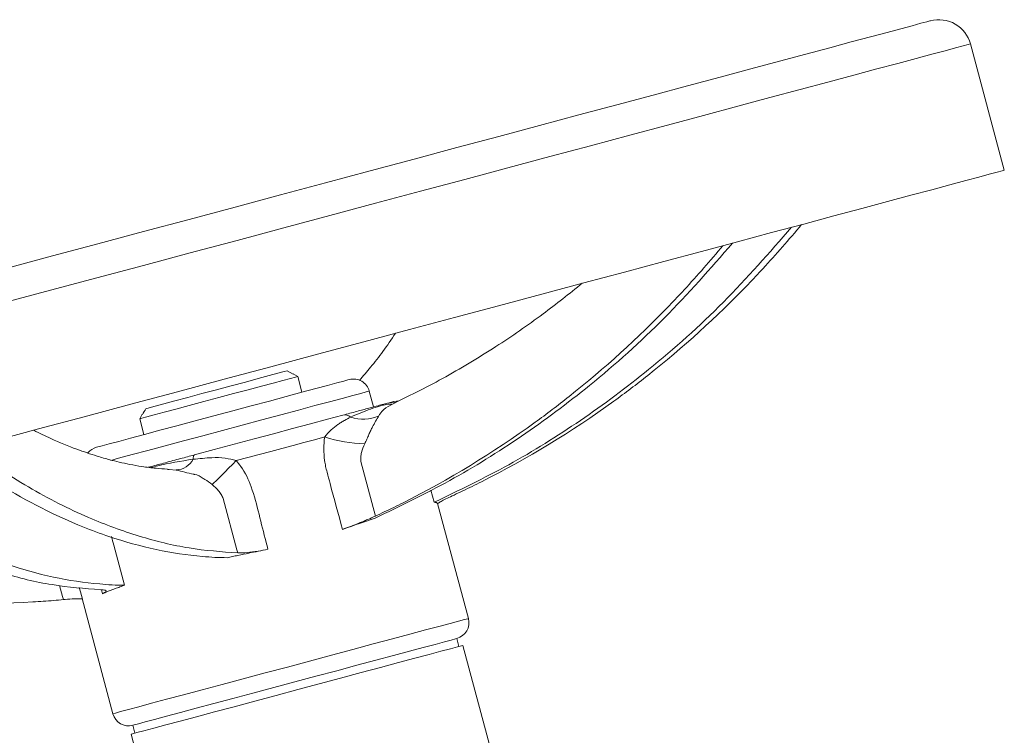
# Model space of a CAD drawing. Header units: millimetres. Extents: x -27 to 453, y -273 to 657.
# Tile 17 of 18: x 86 to 207, y 570 to 657. Entities that reach past the tile are written whole.
import ezdxf

# ---------------------------------------------------------------- set-up
doc = ezdxf.new("R2010")
doc.units = ezdxf.units.MM

msp = doc.modelspace()

# ---------------------------------------------------------------- linework, layer by layer
at = {"color": 7, "linetype": 'Continuous', "lineweight": 15}
for p, q in [((206.68, 638.69), (202.54, 654.14)), ((118.99, 614.15), (119.7, 613.74)), ((120.27, 613.46), (119.72, 613.77)), ((120.78, 611.53), (120.27, 613.46)), ((129.55, 609.73), (129.03, 611.67)), ((101.26, 608.83), (100.95, 608.28)), ((100.95, 608.28), (101.46, 606.35)), ((104.54, 602.07), (104.34, 602.08)), ((136.95, 598.07), (136.55, 599.57)), ((141.14, 583.85), (137.36, 597.94)), ((93.9, 586.29), (97.67, 572.21)), ((139.99, 580.44), (139.73, 581.4)), ((145, 563.66), (140.47, 580.57)), ((100.12, 570.79), (100.37, 569.82)), ((99.9, 569.7), (104.43, 552.79))]:
    msp.add_line(p, q, dxfattribs=at)
at = {"color": 8, "linetype": 'Continuous', "lineweight": 15}
for p, q in [((105.42, 602.02), (104.54, 602.07)), ((96.4, 586.89), (96.27, 587.37))]:
    msp.add_line(p, q, dxfattribs=at)
at = {"color": 7, "linetype": 'Continuous', "lineweight": 15, "flags": 128}
for points in [[(197.64, 656.97), (197.58, 656.95), (197.19, 656.85), (196.48, 656.66), (195.43, 656.37), (194.04, 656), (192.34, 655.55), (190.31, 655), (187.97, 654.38), (185.33, 653.67), (182.4, 652.88), (179.18, 652.02), (175.7, 651.09), (171.95, 650.08), (167.96, 649.02), (163.74, 647.88), (159.3, 646.7), (154.67, 645.45), (149.85, 644.16), (144.87, 642.83), (139.75, 641.46), (134.5, 640.05), (129.14, 638.61), (123.69, 637.15), (118.17, 635.67), (112.61, 634.18), (107.01, 632.68), (101.41, 631.18), (95.82, 629.69), (90.27, 628.2), (84.76, 626.72)], [(206.68, 638.69), (206.67, 638.68), (206.4, 638.61), (205.79, 638.45), (204.85, 638.19), (203.57, 637.85), (201.97, 637.42), (200.04, 636.91), (197.8, 636.31), (195.25, 635.62), (192.4, 634.86), (189.26, 634.02), (185.84, 633.1), (182.16, 632.11), (178.22, 631.06), (174.05, 629.94), (169.65, 628.76), (165.04, 627.53), (160.24, 626.24), (155.26, 624.91), (150.12, 623.53), (144.84, 622.12), (139.44, 620.67), (133.94, 619.19), (128.35, 617.7), (122.7, 616.18), (117, 614.66), (111.28, 613.12), (105.56, 611.59), (99.85, 610.06), (94.18, 608.54), (88.56, 607.04), (83.02, 605.55)], [(101.71, 609.52), (102.1, 609.63), (102.84, 609.83), (103.91, 610.11), (105.26, 610.47), (106.83, 610.89), (108.55, 611.36), (110.35, 611.84), (112.15, 612.32), (113.87, 612.78), (115.44, 613.2), (116.79, 613.56), (117.86, 613.85), (118.6, 614.05), (118.99, 614.15)], [(95.67, 604.8), (95.67, 604.8), (95.85, 604.85), (96.37, 604.99), (97.22, 605.21), (98.38, 605.52), (99.82, 605.91), (101.52, 606.37), (103.43, 606.88), (105.51, 607.44), (107.72, 608.03), (110.01, 608.64), (112.32, 609.26), (114.6, 609.87), (116.81, 610.46), (118.88, 611.02), (120.79, 611.53), (122.48, 611.98), (123.92, 612.37), (125.07, 612.68), (125.9, 612.9), (126.41, 613.04), (126.58, 613.08)], [(110.61, 610.87), (112.43, 611.36), (114.2, 611.83), (115.83, 612.27), (117.27, 612.66), (118.47, 612.98), (119.39, 613.23), (119.99, 613.39), (120.25, 613.46), (120.27, 613.46)], [(100.95, 608.28), (100.96, 608.29), (101.22, 608.36), (101.82, 608.52), (102.74, 608.76), (103.94, 609.09), (105.38, 609.47), (107.02, 609.91), (108.78, 610.38), (110.61, 610.87)], [(131.44, 610.24), (131.85, 610.35), (131.96, 610.38)], [(132.53, 610.45), (132.34, 610.45), (131.96, 610.38)], [(107.65, 603.87), (110.06, 604.51), (112.5, 605.17), (114.94, 605.82), (117.33, 606.46), (119.65, 607.08), (121.85, 607.67), (123.9, 608.22), (125.78, 608.73)], [(123.57, 606.06), (122.32, 605.73), (121.03, 605.38), (119.71, 605.03), (118.35, 604.67), (116.98, 604.3), (115.58, 603.92), (114.17, 603.54), (112.76, 603.17)], [(107.48, 603.33), (107.49, 603.45), (107.5, 603.55), (107.51, 603.63), (107.53, 603.71), (107.55, 603.77), (107.58, 603.82), (107.61, 603.85), (107.65, 603.87)], [(109.82, 600.23), (110.03, 600.44), (110.29, 600.71), (110.62, 601.03), (110.98, 601.4), (111.39, 601.8), (111.83, 602.24), (112.29, 602.7), (112.76, 603.17)], [(128, 603.04), (128, 603.04), (129.78, 596.38)], [(112.94, 591.87), (112.84, 592.25), (111.15, 598.53), (111.15, 598.53)], [(93.56, 587.65), (93.7, 587.12), (93.94, 586.23)], [(99.9, 569.7), (99.9, 569.7), (100.08, 569.75), (100.61, 569.89), (101.47, 570.12), (102.66, 570.44), (104.14, 570.83), (105.9, 571.31), (107.9, 571.84), (110.11, 572.43), (112.5, 573.07), (115.01, 573.75), (117.62, 574.45), (120.27, 575.15), (122.91, 575.86), (125.51, 576.56), (128.02, 577.23), (130.4, 577.87), (132.6, 578.46), (134.59, 578.99), (136.33, 579.46), (137.79, 579.85), (138.96, 580.16), (139.8, 580.39), (140.3, 580.52), (140.47, 580.57)], [(100.12, 570.79), (100.29, 570.84), (100.8, 570.97), (101.63, 571.2), (102.78, 571.5), (104.21, 571.89), (105.92, 572.35), (107.87, 572.87), (110.02, 573.45), (112.35, 574.07), (114.8, 574.72), (117.34, 575.41), (119.92, 576.1), (122.51, 576.79), (125.05, 577.47), (127.5, 578.13), (129.82, 578.75), (131.98, 579.33), (133.93, 579.85), (135.63, 580.31), (137.07, 580.69), (138.22, 581), (139.05, 581.22), (139.56, 581.36), (139.73, 581.4)]]:
    msp.add_lwpolyline(points, dxfattribs=at)
at = {"color": 8, "linetype": 'Continuous', "lineweight": 15, "flags": 128}
for points in [[(202.54, 654.14), (202.53, 654.14), (202.26, 654.06), (201.65, 653.9), (200.71, 653.65), (199.43, 653.31), (197.83, 652.88), (195.9, 652.36), (193.66, 651.76), (191.11, 651.08), (188.26, 650.31), (185.12, 649.47), (181.7, 648.56), (178.02, 647.57), (174.08, 646.51), (169.91, 645.4), (165.51, 644.22), (160.9, 642.98), (156.09, 641.69), (151.12, 640.36), (145.98, 638.98), (140.7, 637.57), (135.3, 636.12), (129.8, 634.65), (124.21, 633.15), (118.56, 631.64), (112.86, 630.11), (107.14, 628.58), (101.42, 627.04), (95.71, 625.52), (90.04, 624), (84.42, 622.49)], [(129.03, 611.67), (128.99, 611.66), (128.66, 611.57), (127.99, 611.39), (127.01, 611.13), (125.73, 610.78), (124.18, 610.37), (122.38, 609.89), (120.37, 609.35), (118.2, 608.76), (115.89, 608.15), (113.5, 607.51), (111.08, 606.86), (108.67, 606.21), (106.31, 605.58), (104.06, 604.98), (101.96, 604.41), (100.04, 603.9), (98.35, 603.45), (97.43, 603.2)], [(91.62, 586.16), (91.52, 586.54), (91.16, 587.9)], [(108.59, 575.13), (111.03, 575.79), (113.61, 576.48), (116.29, 577.19), (119.01, 577.92), (121.73, 578.65), (124.42, 579.37), (127.03, 580.07), (129.52, 580.74), (131.85, 581.37), (133.99, 581.94), (135.89, 582.45), (137.54, 582.89), (138.9, 583.25), (139.95, 583.53), (140.68, 583.73), (141.07, 583.83), (141.14, 583.85)], [(97.67, 572.21), (97.69, 572.21), (97.99, 572.29), (98.62, 572.46), (99.57, 572.72), (100.84, 573.06), (102.41, 573.48), (104.24, 573.97), (106.31, 574.52), (108.59, 575.13)]]:
    msp.add_lwpolyline(points, dxfattribs=at)
at = {"color": 7, "linetype": 'Continuous', "lineweight": 15}
for centre, radius, start, end in [((198.68, 653.1), 4, 15, 105), ((127.1, 611.15), 2, 15, 105), ((126.03, 607.59), 1.16, 51.3661, 102.6241), ((128.29, 612.65), 4.42, 249.7995, 295.4446), ((128.67, 621.2), 15.97, 251.3816, 269.2984), ((96.19, 602.87), 2, 105, 141.3289), ((105.28, 604.52), 2.5, 273.1654, 331.7886), ((139.21, 583.34), 2, 285, 15), ((99.6, 572.72), 2, 195, 285)]:
    msp.add_arc(centre, radius, start, end, dxfattribs=at)
at = {"color": 8, "linetype": 'Continuous', "lineweight": 15}
msp.add_arc((131.93, 608.4), 1.9, 82.142, 104.9812, dxfattribs=at)
at = {"color": 7, "linetype": 'Continuous', "lineweight": 15}
for points, knots in [([(136.95, 598.07), (140.02, 599.54), (146.17, 602.5), (154.92, 607.97), (163.74, 614.55), (172.47, 622.34), (177.95, 628.6), (180.67, 631.72)], [0, 0, 0, 0, 0.186408, 0.37356, 0.560901, 0.78116, 1, 1, 1, 1]), ([(139.4, 598.96), (139.76, 599.13), (140.12, 599.29), (141.24, 599.83), (147.62, 602.96), (153.77, 606.7), (160.32, 611.45), (166.09, 615.82), (171.5, 620.73), (175.96, 625.36), (178.2, 627.74), (180.35, 630.2), (181.87, 632.04)], [0.2360471, 0.2360471, 0.2360471, 0.2360471, 0.25, 0.25, 0.28, 0.5, 0.5, 0.56, 0.75, 0.75, 0.78, 0.8615648, 0.8615648, 0.8615648, 0.8615648]), ([(129.74, 596.13), (132.8, 597.61), (138.95, 600.57), (147.7, 606.03), (156.52, 612.62), (165.26, 620.41), (170.73, 626.67), (173.46, 629.78)], [0, 0, 0, 0, 0.186408, 0.37356, 0.560901, 0.78116, 1, 1, 1, 1]), ([(129.78, 596.38), (130.14, 596.55), (130.5, 596.72), (131.63, 597.25), (138, 600.38), (144.15, 604.12), (150.71, 608.87), (156.47, 613.24), (161.88, 618.15), (166.34, 622.79), (168.58, 625.16), (170.73, 627.62), (172.26, 629.46)], [0.2360471, 0.2360471, 0.2360471, 0.2360471, 0.25, 0.25, 0.28, 0.5, 0.5, 0.56, 0.75, 0.75, 0.78, 0.8615649, 0.8615649, 0.8615649, 0.8615649]), ([(155.07, 624.86), (153.48, 623.59), (150.04, 620.84), (144.34, 616.94), (138.13, 613.17), (133.75, 611.02), (131.61, 609.97)], [0, 0, 0, 0, 0.21517, 0.466341, 0.740534, 1, 1, 1, 1]), ([(132.23, 618.74), (131.72, 617.99), (130.74, 616.55), (129.24, 614.62), (128.28, 613.51), (127.83, 612.98)], [0, 0, 0, 0, 0.358333, 0.695294, 1, 1, 1, 1]), ([(125.78, 608.73), (126.36, 608.88), (127.44, 609.17), (129.01, 609.59), (130.17, 609.9), (130.76, 610.06), (131.08, 610.15), (131.32, 610.21), (131.44, 610.24)], [0, 0, 0, 0, 0.196046, 0.367132, 0.536545, 0.694072, 0.852632, 1, 1, 1, 1]), ([(123.57, 606.06), (123.83, 606.39), (124.09, 606.68), (124.62, 607.18), (124.89, 607.39), (125.31, 607.67), (125.44, 607.75), (125.72, 607.92), (125.85, 608), (126.25, 608.23), (126.51, 608.37), (126.76, 608.5)], [0, 0, 0, 0, 0.25, 0.25, 0.5, 0.5, 0.625, 0.625, 0.75, 0.75, 1, 1, 1, 1]), ([(130.19, 608.66), (129.93, 608.21), (129.67, 607.77), (129.43, 607.29), (129.43, 607.29)], [0, 0, 0, 0, 0.999979, 1, 1, 1, 1]), ([(104.35, 602.14), (103.88, 602.16), (102.87, 602.22), (101.33, 602.42), (99.83, 602.68), (98.52, 602.96), (97.2, 603.29), (95.47, 603.79), (93.07, 604.61), (90.47, 605.63), (88.69, 606.53), (87.99, 606.88)], [0, 0, 0, 0, 0.102709, 0.224958, 0.327799, 0.41132, 0.482096, 0.572516, 0.712784, 0.887566, 1, 1, 1, 1]), ([(129.43, 607.29), (129.35, 607.15), (129.27, 607.01), (129.13, 606.69), (129.05, 606.53), (128.9, 606.17), (128.82, 605.99), (128.65, 605.61), (128.57, 605.42), (128.47, 605.23)], [0, 0, 0, 0, 0.25, 0.25, 0.5, 0.5, 0.75, 0.75, 1, 1, 1, 1]), ([(125.74, 594.76), (125.24, 596.62), (124.61, 598.95), (123.99, 601.29), (123.8, 601.99), (123.74, 602.22), (123.64, 602.69), (123.6, 602.93), (123.5, 603.66), (123.47, 604.14), (123.47, 605.11), (123.51, 605.59), (123.57, 606.06)], [0, 0, 0, 0, 0.5, 0.625, 0.625, 0.6875, 0.6875, 0.75, 0.75, 0.875, 0.875, 1, 1, 1, 1]), ([(112.94, 591.87), (110.96, 592.02), (107.01, 592.31), (100.9, 593.8), (94.34, 596.22), (87.36, 599.71), (82.46, 603.07), (80.02, 604.75)], [0, 0, 0, 0, 0.186511, 0.373688, 0.561002, 0.781204, 1, 1, 1, 1]), ([(128.47, 605.23), (128.31, 604.89), (128.17, 604.53), (128.04, 603.98), (128.01, 603.8), (127.98, 603.42), (127.98, 603.23), (128, 603.04)], [0, 0, 0, 0, 0.5, 0.5, 0.75, 0.75, 1, 1, 1, 1]), ([(111.65, 591.29), (111.15, 591.3), (110.65, 591.31), (109.64, 591.36), (105.42, 591.65), (101.07, 592.58), (96.13, 594.25), (91.7, 595.89), (87.24, 598.15), (83.32, 600.54), (81.34, 601.78), (79.36, 603.14), (77.93, 604.19)], [0.2198668, 0.2198668, 0.2198668, 0.2198668, 0.25, 0.25, 0.28, 0.5, 0.5, 0.56, 0.75, 0.75, 0.78, 0.8615649, 0.8615649, 0.8615649, 0.8615649]), ([(101.99, 602.35), (102.11, 602.38), (102.73, 602.55), (104.12, 602.92), (105.89, 603.4), (107.08, 603.71), (107.65, 603.87)], [0, 0, 0, 0, 0.076143, 0.387195, 0.706234, 1, 1, 1, 1]), ([(107.48, 603.33), (108.24, 603.41), (109.52, 603.55), (111.32, 603.54), (112.31, 603.28), (112.76, 603.17)], [0, 0, 0, 0, 0.4446766, 0.7485645, 1, 1, 1, 1]), ([(112.76, 603.17), (112.95, 602.93), (113.73, 601.97), (114.76, 599.77), (115.54, 596.61), (116.18, 594.04), (116.57, 592.61), (116.64, 592.32)], [0, 0, 0, 0, 0.079194, 0.317122, 0.618858, 0.920835, 1, 1, 1, 1]), ([(107.69, 601.46), (107.69, 601.46), (107.65, 601.48), (106.83, 601.66), (106.11, 601.84), (105.42, 602.02)], [0, 0, 0, 0, 0.0000237, 0.0523494, 1, 1, 1, 1]), ([(109.82, 600.23), (109.52, 600.45), (109.17, 600.72), (108.45, 601.15), (108.05, 601.46), (107.69, 601.46), (107.69, 601.46)], [0, 0, 0, 0, 0.44788, 0.542192, 0.999978, 1, 1, 1, 1]), ([(96.18, 587.38), (94.21, 587.53), (90.25, 587.82), (84.14, 589.31), (77.59, 591.73), (70.6, 595.22), (65.71, 598.58), (63.27, 600.26)], [0, 0, 0, 0, 0.186511, 0.373688, 0.561002, 0.781204, 1, 1, 1, 1]), ([(99.09, 587.92), (98.59, 587.93), (98.08, 587.94), (97.07, 588), (92.85, 588.28), (88.5, 589.21), (83.56, 590.88), (79.14, 592.52), (74.67, 594.79), (70.76, 597.17), (68.77, 598.41), (66.8, 599.77), (65.36, 600.82)], [0.2198668, 0.2198668, 0.2198668, 0.2198668, 0.25, 0.25, 0.28, 0.5, 0.5, 0.56, 0.75, 0.75, 0.78, 0.8615649, 0.8615649, 0.8615649, 0.8615649]), ([(111.15, 598.53), (111.09, 598.7), (111.01, 598.88), (110.82, 599.19), (110.72, 599.34), (110.37, 599.76), (110.1, 600.01), (109.82, 600.23)], [0, 0, 0, 0, 0.25, 0.25, 0.5, 0.5, 1, 1, 1, 1]), ([(137.36, 597.87), (137.37, 597.9), (137.42, 597.94), (137.57, 598.04), (137.63, 598.08), (137.77, 598.16), (137.85, 598.2), (138.12, 598.34), (138.33, 598.45), (138.82, 598.69), (139.1, 598.82), (139.4, 598.96)], [0, 0, 0, 0, 0.25, 0.25, 0.375, 0.375, 0.5, 0.5, 0.75, 0.75, 1, 1, 1, 1]), ([(137.36, 597.94), (137.36, 597.94), (137.36, 597.97), (137.31, 598.02), (137.2, 598.05), (137.07, 598.07), (136.99, 598.07), (136.95, 598.07)], [0, 0, 0, 0, 0.040158, 0.334108, 0.666423, 0.833135, 1, 1, 1, 1]), ([(129.78, 596.38), (129.48, 596.24), (129.16, 596.1), (128.66, 595.89), (128.49, 595.81), (128.14, 595.67), (127.79, 595.53), (127.44, 595.39), (127.09, 595.25), (126.91, 595.18), (126.39, 594.99), (126.06, 594.87), (125.74, 594.76)], [0, 0, 0, 0, 0.25, 0.25, 0.375, 0.375, 0.5, 0.625, 0.625, 0.75, 0.75, 1, 1, 1, 1]), ([(97.5, 593.87), (97.59, 593.53), (98.11, 591.54), (98.65, 589.56), (99.09, 587.92)], [0, 0, 0, 0, 0.17251, 1, 1, 1, 1]), ([(91.62, 586.16), (91.23, 586.12), (90.84, 586.09), (89.59, 585.99), (82.51, 585.51), (75.31, 585.68), (67.26, 586.51), (60.08, 587.41), (52.94, 588.97), (46.76, 590.74), (43.64, 591.68), (40.54, 592.73), (38.3, 593.57)], [0.2360471, 0.2360471, 0.2360471, 0.2360471, 0.25, 0.25, 0.28, 0.5, 0.5, 0.56, 0.75, 0.75, 0.78, 0.8615649, 0.8615649, 0.8615649, 0.8615649]), ([(116.64, 592.32), (116.25, 592.24), (115.47, 592.09), (114.24, 591.84), (113.19, 591.62), (112.31, 591.43), (111.87, 591.34), (111.65, 591.29)], [0, 0, 0, 0, 0.23394, 0.468544, 0.733769, 0.866823, 1, 1, 1, 1]), ([(116.64, 592.32), (116.23, 592.24), (115.32, 592.07), (114.05, 591.9), (113.29, 591.86), (112.98, 591.87), (112.94, 591.87)], [0, 0, 0, 0, 0.278641, 0.612391, 0.948751, 1, 1, 1, 1]), ([(99.09, 587.92), (98.95, 587.87), (98.61, 587.75), (98.08, 587.56), (97.5, 587.34), (96.93, 587.12), (96.58, 586.97), (96.4, 586.89)], [0, 0, 0, 0, 0.132564, 0.331806, 0.53146, 0.765398, 1, 1, 1, 1]), ([(96.18, 587.38), (96.4, 587.36), (96.85, 587.32), (96.91, 587.15), (96.57, 586.98), (96.4, 586.89)], [0, 0, 0, 0, 0.34028, 0.680401, 1, 1, 1, 1]), ([(93.94, 586.23), (93.88, 586.25), (93.75, 586.29), (93.01, 586.27), (92.19, 586.21), (91.69, 586.16), (91.62, 586.16)], [0, 0, 0, 0, 0.278642, 0.612391, 0.94875, 1, 1, 1, 1])]:
    msp.add_open_spline(points, degree=3, knots=knots, dxfattribs=at)
for points in [[(101.29, 608.81), (101.43, 609.05), (101.57, 609.28), (101.71, 609.52)], [(129.74, 596.13), (128.51, 595.72), (127.17, 595.26), (125.74, 594.76)]]:
    msp.add_open_spline(points, degree=3, dxfattribs=at)
at = {"color": 8, "linetype": 'Continuous', "lineweight": 15}
for points, knots in [([(126.76, 608.5), (127.59, 608.85), (129.26, 609.55), (130.99, 610.07), (131.61, 610.07), (131.8, 610.07)], [0, 0, 0, 0, 0.406945, 0.817452, 1, 1, 1, 1]), ([(131.64, 609.9), (131.54, 609.87), (131.03, 609.69), (130.57, 609.21), (130.26, 608.76), (130.19, 608.66)], [0, 0, 0, 0, 0.159736, 0.812608, 1, 1, 1, 1]), ([(102.35, 602.31), (102.62, 602.38), (104.16, 602.82), (105.98, 603.1), (107.48, 603.33)], [0, 0, 0, 0, 0.177099, 1, 1, 1, 1])]:
    msp.add_open_spline(points, degree=3, knots=knots, dxfattribs=at)

doc.saveas('drawing.dxf')
